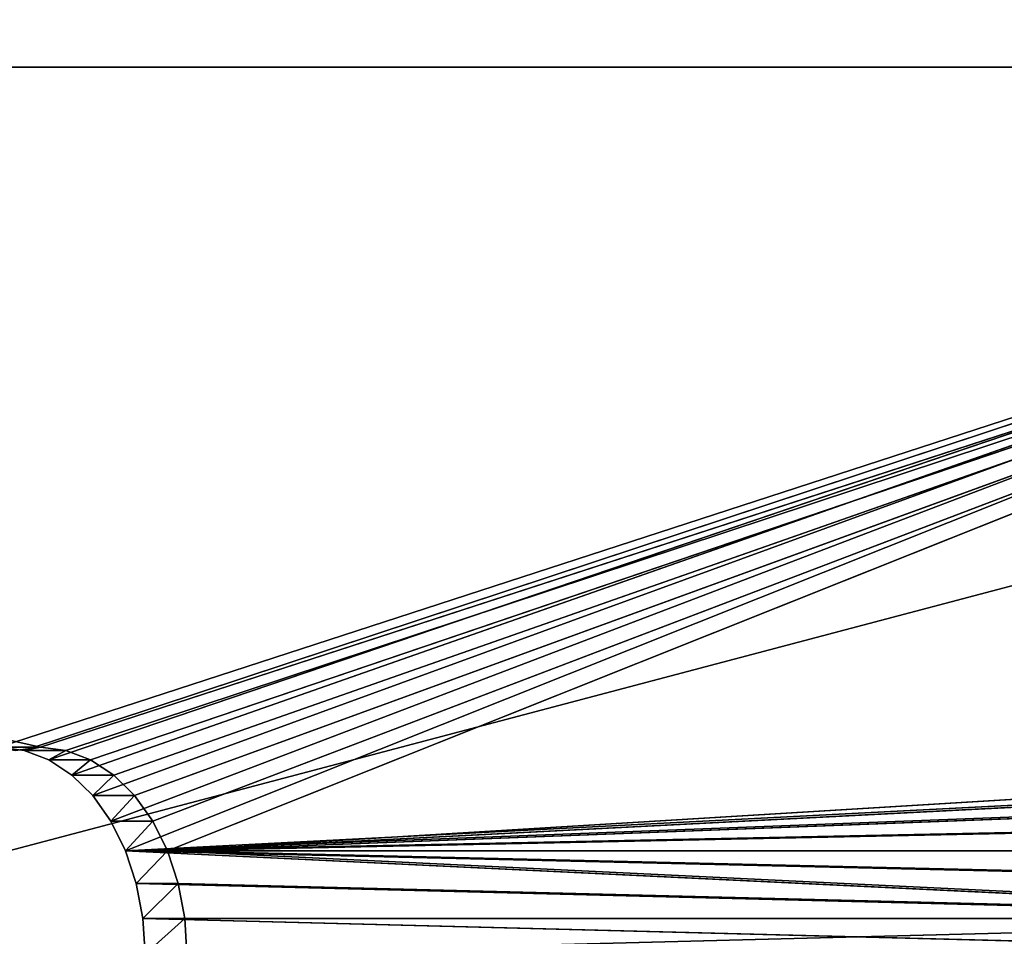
# Model space of a CAD drawing. Extents: x 0 to 30, y 0 to 8.
# Tile 136 of 256: x 9.4 to 11, y 2.5 to 4.1. Entities that reach past the tile are written whole.
import ezdxf

# ---------------------------------------------------------------- set-up
doc = ezdxf.new("R2010")
doc.units = 0
doc.header["$LTSCALE"] = 2.54
doc.layers.get('0').update_dxf_attribs({"color": 13, "linetype": 'CONTINUOUS'})

# ---------------------------------------------------------------- blocks, each defined once
blk = doc.blocks.new('PO____KA___AZIENKOWA_NAROZ')
at = {"color": 0}
for p, q in [((0, 0.2082, 0.1), (29.5, 8.0082, 0.1)), ((0, 0.2082, 0.1), (29.5, 8.0082, 0.1)), ((12.8787, 4.0082, 13.0787), (4.2426, 4.0082, 4.4426)), ((12.8787, 4.0082, 13.0787), (4.2426, 4.0082, 4.4426)), ((9.4139, 2.8582, 9.4724), (4.3134, 4.0082, 4.3719)), ((4.3134, 4.0082, 4.3719), (12.9494, 4.0082, 13.008)), ((9.4139, 2.8582, 9.4724), (4.3134, 4.0082, 4.3719)), ((4.3134, 4.0082, 4.3719), (12.9494, 4.0082, 13.008)), ((4.3134, 4.0082, 4.3719), (12.8787, 4.0082, 13.0787)), ((4.3134, 4.0082, 4.3719), (12.8787, 4.0082, 13.0787)), ((9.3431, 2.8582, 9.5431), (12.8787, 4.0082, 13.0787)), ((9.3431, 2.8582, 9.5431), (12.8787, 4.0082, 13.0787)), ((9.3861, 2.8529, 9.5861), (12.8787, 4.0082, 13.0787)), ((9.3861, 2.8529, 9.5861), (12.8787, 4.0082, 13.0787)), ((9.4139, 2.8582, 9.4724), (12.9494, 4.0082, 13.008)), ((9.4139, 2.8582, 9.4724), (12.9494, 4.0082, 13.008)), ((12.8787, 4.0082, 13.0787), (9.4278, 2.8371, 9.6278)), ((12.8787, 4.0082, 13.0787), (9.4278, 2.8371, 9.6278)), ((9.4568, 2.8529, 9.5154), (12.9494, 4.0082, 13.008)), ((9.4568, 2.8529, 9.5154), (12.9494, 4.0082, 13.008)), ((9.4669, 2.8113, 9.6669), (12.8787, 4.0082, 13.0787)), ((9.4669, 2.8113, 9.6669), (12.8787, 4.0082, 13.0787)), ((9.4985, 2.8371, 9.5571), (12.9494, 4.0082, 13.008)), ((9.4985, 2.8371, 9.5571), (12.9494, 4.0082, 13.008)), ((9.5022, 2.7764, 9.7022), (12.8787, 4.0082, 13.0787)), ((9.5022, 2.7764, 9.7022), (12.8787, 4.0082, 13.0787)), ((9.5327, 2.7332, 9.7327), (12.8787, 4.0082, 13.0787)), ((9.5327, 2.7332, 9.7327), (12.8787, 4.0082, 13.0787)), ((9.5376, 2.8113, 9.5962), (12.9494, 4.0082, 13.008)), ((9.5376, 2.8113, 9.5962), (12.9494, 4.0082, 13.008)), ((9.5575, 2.6832, 9.7575), (12.8787, 4.0082, 13.0787)), ((9.5575, 2.6832, 9.7575), (12.8787, 4.0082, 13.0787)), ((9.5729, 2.7764, 9.6315), (12.9494, 4.0082, 13.008)), ((9.5729, 2.7764, 9.6315), (12.9494, 4.0082, 13.008)), ((9.6034, 2.7332, 9.662), (12.9494, 4.0082, 13.008)), ((9.6034, 2.7332, 9.662), (12.9494, 4.0082, 13.008)), ((12.9494, 4.0082, 13.008), (9.6282, 2.6832, 9.6868)), ((12.9494, 4.0082, 13.008), (9.6282, 2.6832, 9.6868)), ((9.3431, 2.8582, 9.5431), (9.3861, 2.8529, 9.5861)), ((9.3431, 2.8582, 9.5431), (9.3861, 2.8529, 9.5861)), ((9.3431, 2.8582, 9.5431), (9.4139, 2.8582, 9.4724)), ((9.3431, 2.8582, 9.5431), (9.4139, 2.8582, 9.4724)), ((9.4139, 2.8582, 9.4724), (9.3709, 2.8529, 9.4295)), ((9.4139, 2.8582, 9.4724), (9.3709, 2.8529, 9.4295)), ((9.3861, 2.8529, 9.5861), (9.4139, 2.8582, 9.4724)), ((9.3861, 2.8529, 9.5861), (9.4139, 2.8582, 9.4724)), ((9.3861, 2.8529, 9.5861), (9.4278, 2.8371, 9.6278)), ((9.3861, 2.8529, 9.5861), (9.4278, 2.8371, 9.6278)), ((9.3861, 2.8529, 9.5861), (9.4568, 2.8529, 9.5154)), ((9.3861, 2.8529, 9.5861), (9.4568, 2.8529, 9.5154)), ((9.4568, 2.8529, 9.5154), (9.4139, 2.8582, 9.4724)), ((9.4568, 2.8529, 9.5154), (9.4139, 2.8582, 9.4724)), ((9.4278, 2.8371, 9.6278), (9.4568, 2.8529, 9.5154)), ((9.4278, 2.8371, 9.6278), (9.4568, 2.8529, 9.5154)), ((9.4985, 2.8371, 9.5571), (9.4568, 2.8529, 9.5154)), ((9.4985, 2.8371, 9.5571), (9.4568, 2.8529, 9.5154)), ((9.4278, 2.8371, 9.6278), (9.4669, 2.8113, 9.6669)), ((9.4278, 2.8371, 9.6278), (9.4669, 2.8113, 9.6669)), ((9.4278, 2.8371, 9.6278), (9.4985, 2.8371, 9.5571)), ((9.4278, 2.8371, 9.6278), (9.4985, 2.8371, 9.5571)), ((9.4669, 2.8113, 9.6669), (9.4985, 2.8371, 9.5571)), ((9.4669, 2.8113, 9.6669), (9.4985, 2.8371, 9.5571)), ((9.5376, 2.8113, 9.5962), (9.4985, 2.8371, 9.5571)), ((9.5376, 2.8113, 9.5962), (9.4985, 2.8371, 9.5571)), ((12.1576, 2.8371, 12.2162), (9.6282, 2.6832, 9.6868)), ((12.1576, 2.8371, 12.2162), (9.6282, 2.6832, 9.6868)), ((9.4669, 2.8113, 9.6669), (9.5022, 2.7764, 9.7022)), ((9.4669, 2.8113, 9.6669), (9.5022, 2.7764, 9.7022)), ((9.4669, 2.8113, 9.6669), (9.5376, 2.8113, 9.5962)), ((9.4669, 2.8113, 9.6669), (9.5376, 2.8113, 9.5962)), ((9.5022, 2.7764, 9.7022), (9.5376, 2.8113, 9.5962)), ((9.5022, 2.7764, 9.7022), (9.5376, 2.8113, 9.5962)), ((9.5729, 2.7764, 9.6315), (9.5376, 2.8113, 9.5962)), ((9.5729, 2.7764, 9.6315), (9.5376, 2.8113, 9.5962)), ((12.0478, 2.8113, 12.2478), (9.5575, 2.6832, 9.7575)), ((12.0478, 2.8113, 12.2478), (9.5575, 2.6832, 9.7575)), ((12.1185, 2.8113, 12.1771), (9.6282, 2.6832, 9.6868)), ((12.1185, 2.8113, 12.1771), (9.6282, 2.6832, 9.6868)), ((9.5022, 2.7764, 9.7022), (9.5327, 2.7332, 9.7327)), ((9.5022, 2.7764, 9.7022), (9.5327, 2.7332, 9.7327)), ((9.5022, 2.7764, 9.7022), (9.5729, 2.7764, 9.6315)), ((9.5022, 2.7764, 9.7022), (9.5729, 2.7764, 9.6315)), ((9.5327, 2.7332, 9.7327), (9.5729, 2.7764, 9.6315)), ((9.5327, 2.7332, 9.7327), (9.5729, 2.7764, 9.6315)), ((12.0125, 2.7764, 12.2125), (9.5575, 2.6832, 9.7575)), ((12.0125, 2.7764, 12.2125), (9.5575, 2.6832, 9.7575)), ((9.6034, 2.7332, 9.662), (9.5729, 2.7764, 9.6315)), ((9.6034, 2.7332, 9.662), (9.5729, 2.7764, 9.6315)), ((9.6282, 2.6832, 9.6868), (12.0832, 2.7764, 12.1418)), ((9.6282, 2.6832, 9.6868), (12.0832, 2.7764, 12.1418)), ((9.5327, 2.7332, 9.7327), (9.5575, 2.6832, 9.7575)), ((9.5327, 2.7332, 9.7327), (9.5575, 2.6832, 9.7575)), ((9.5327, 2.7332, 9.7327), (9.6034, 2.7332, 9.662)), ((9.5327, 2.7332, 9.7327), (9.6034, 2.7332, 9.662)), ((11.982, 2.7332, 12.182), (9.5575, 2.6832, 9.7575)), ((11.982, 2.7332, 12.182), (9.5575, 2.6832, 9.7575)), ((9.5575, 2.6832, 9.7575), (9.6034, 2.7332, 9.662)), ((9.5575, 2.6832, 9.7575), (9.6034, 2.7332, 9.662)), ((9.6282, 2.6832, 9.6868), (9.6034, 2.7332, 9.662)), ((9.6282, 2.6832, 9.6868), (9.6034, 2.7332, 9.662)), ((12.0527, 2.7332, 12.1113), (9.6282, 2.6832, 9.6868)), ((12.0527, 2.7332, 12.1113), (9.6282, 2.6832, 9.6868)), ((9.5575, 2.6832, 9.7575), (11.9572, 2.6832, 12.1572)), ((11.9278, 2.569, 12.1278), (9.5575, 2.6832, 9.7575)), ((9.5575, 2.6832, 9.7575), (9.5757, 2.6279, 9.7757)), ((11.9278, 2.569, 12.1278), (9.5575, 2.6832, 9.7575)), ((11.939, 2.6279, 12.139), (9.5575, 2.6832, 9.7575)), ((11.939, 2.6279, 12.139), (9.5575, 2.6832, 9.7575)), ((9.5575, 2.6832, 9.7575), (11.9572, 2.6832, 12.1572)), ((9.5575, 2.6832, 9.7575), (9.5757, 2.6279, 9.7757)), ((9.5575, 2.6832, 9.7575), (9.6282, 2.6832, 9.6868)), ((9.5575, 2.6832, 9.7575), (9.6282, 2.6832, 9.6868)), ((9.5757, 2.6279, 9.7757), (9.6282, 2.6832, 9.6868)), ((9.5757, 2.6279, 9.7757), (9.6282, 2.6832, 9.6868)), ((9.6464, 2.6279, 9.705), (9.6282, 2.6832, 9.6868)), ((9.6282, 2.6832, 9.6868), (11.9986, 2.569, 12.0571)), ((12.028, 2.6832, 12.0865), (9.6282, 2.6832, 9.6868)), ((12.028, 2.6832, 12.0865), (9.6282, 2.6832, 9.6868)), ((12.0097, 2.6279, 12.0683), (9.6282, 2.6832, 9.6868)), ((12.0097, 2.6279, 12.0683), (9.6282, 2.6832, 9.6868)), ((9.6282, 2.6832, 9.6868), (11.9986, 2.569, 12.0571)), ((9.6464, 2.6279, 9.705), (9.6282, 2.6832, 9.6868)), ((11.9278, 2.569, 12.1278), (9.5757, 2.6279, 9.7757)), ((9.5757, 2.6279, 9.7757), (9.5869, 2.569, 9.7869)), ((11.9278, 2.569, 12.1278), (9.5757, 2.6279, 9.7757)), ((9.5757, 2.6279, 9.7757), (9.5869, 2.569, 9.7869)), ((9.5757, 2.6279, 9.7757), (9.6464, 2.6279, 9.705)), ((9.5757, 2.6279, 9.7757), (9.6464, 2.6279, 9.705)), ((9.5869, 2.569, 9.7869), (9.6464, 2.6279, 9.705)), ((9.5869, 2.569, 9.7869), (9.6464, 2.6279, 9.705)), ((11.9986, 2.569, 12.0571), (9.6464, 2.6279, 9.705)), ((9.6576, 2.569, 9.7162), (9.6464, 2.6279, 9.705)), ((11.9986, 2.569, 12.0571), (9.6464, 2.6279, 9.705)), ((9.6576, 2.569, 9.7162), (9.6464, 2.6279, 9.705)), ((11.9241, 2.5082, 12.1241), (9.5869, 2.569, 9.7869)), ((9.5869, 2.569, 9.7869), (9.5906, 2.5082, 9.7906)), ((11.9241, 2.5082, 12.1241), (9.5869, 2.569, 9.7869)), ((11.9278, 2.569, 12.1278), (9.5869, 2.569, 9.7869)), ((11.9278, 2.569, 12.1278), (9.5869, 2.569, 9.7869)), ((9.5869, 2.569, 9.7869), (9.5906, 2.5082, 9.7906)), ((9.5869, 2.569, 9.7869), (9.6576, 2.569, 9.7162)), ((9.5869, 2.569, 9.7869), (9.6576, 2.569, 9.7162)), ((9.5906, 2.5082, 9.7906), (9.6576, 2.569, 9.7162)), ((9.5906, 2.5082, 9.7906), (9.6576, 2.569, 9.7162)), ((9.6613, 2.5082, 9.7199), (9.6576, 2.569, 9.7162)), ((9.6576, 2.569, 9.7162), (11.9986, 2.569, 12.0571)), ((9.6576, 2.569, 9.7162), (11.9986, 2.569, 12.0571)), ((9.6613, 2.5082, 9.7199), (9.6576, 2.569, 9.7162)), ((9.6613, 2.5082, 9.7199), (11.9986, 2.569, 12.0571)), ((9.6613, 2.5082, 9.7199), (11.9986, 2.569, 12.0571))]:
    blk.add_line(p, q, dxfattribs=at)
mesh = blk.add_polyface(dxfattribs=at)
corners = [(30, 0.2082), (0, 0.2082), (0.5, 8.0082)]
mesh.append_faces([[corners[k] for k in face] for face in [(0, 1, 2)]], dxfattribs={"color": 0})
mesh = blk.add_polyface(dxfattribs=at)
corners = [(29.5, 8.0082, 0.1), (0.5, 8.0082, 0.1), (0, 0.2082, 0.1)]
mesh.append_faces([[corners[k] for k in face] for face in [(0, 1, 2)]], dxfattribs={"color": 0})
mesh = blk.add_polyface(dxfattribs=at)
corners = [(30, 0.2082, 0.1), (29.5, 8.0082, 0.1), (0, 0.2082, 0.1)]
mesh.append_faces([[corners[k] for k in face] for face in [(0, 1, 2)]], dxfattribs={"color": 0})
mesh = blk.add_polyface(dxfattribs=at)
corners = [(30, 0.2082), (0.5, 8.0082), (29.5, 8.0082)]
mesh.append_faces([[corners[k] for k in face] for face in [(0, 1, 2)]], dxfattribs={"color": 0})
mesh = blk.add_polyface(dxfattribs=at)
corners = [(12.8787, 4.0082, 13.0787), (4.2426, 4.0082, 4.4426), (9.3431, 2.8582, 9.5431)]
mesh.append_faces([[corners[k] for k in face] for face in [(0, 1, 2)]], dxfattribs={"color": 0})
mesh = blk.add_polyface(dxfattribs=at)
corners = [(12.8787, 4.0082, 13.0787), (4.3134, 4.0082, 4.3719), (4.2426, 4.0082, 4.4426)]
mesh.append_faces([[corners[k] for k in face] for face in [(0, 1, 2)]], dxfattribs={"color": 0})
mesh = blk.add_polyface(dxfattribs=at)
corners = [(12.9494, 4.0082, 13.008), (9.4139, 2.8582, 9.4724), (4.3134, 4.0082, 4.3719)]
mesh.append_faces([[corners[k] for k in face] for face in [(0, 1, 2)]], dxfattribs={"color": 0})
mesh = blk.add_polyface(dxfattribs=at)
corners = [(9.4139, 2.8582, 9.4724), (9.3709, 2.8529, 9.4295), (4.3134, 4.0082, 4.3719)]
mesh.append_faces([[corners[k] for k in face] for face in [(0, 1, 2)]], dxfattribs={"color": 0})
mesh = blk.add_polyface(dxfattribs=at)
corners = [(12.8787, 4.0082, 13.0787), (12.9494, 4.0082, 13.008), (4.3134, 4.0082, 4.3719)]
mesh.append_faces([[corners[k] for k in face] for face in [(0, 1, 2)]], dxfattribs={"color": 0})
mesh = blk.add_polyface(dxfattribs=at)
corners = [(12.8787, 4.0082, 13.0787), (9.3431, 2.8582, 9.5431), (9.3861, 2.8529, 9.5861)]
mesh.append_faces([[corners[k] for k in face] for face in [(0, 1, 2)]], dxfattribs={"color": 0})
mesh = blk.add_polyface(dxfattribs=at)
corners = [(12.8787, 4.0082, 13.0787), (9.3861, 2.8529, 9.5861), (9.4278, 2.8371, 9.6278)]
mesh.append_faces([[corners[k] for k in face] for face in [(0, 1, 2)]], dxfattribs={"color": 0})
mesh = blk.add_polyface(dxfattribs=at)
corners = [(12.9494, 4.0082, 13.008), (9.4568, 2.8529, 9.5154), (9.4139, 2.8582, 9.4724)]
mesh.append_faces([[corners[k] for k in face] for face in [(0, 1, 2)]], dxfattribs={"color": 0})
mesh = blk.add_polyface(dxfattribs=at)
corners = [(12.8787, 4.0082, 13.0787), (9.4278, 2.8371, 9.6278), (9.4669, 2.8113, 9.6669)]
mesh.append_faces([[corners[k] for k in face] for face in [(0, 1, 2)]], dxfattribs={"color": 0})
mesh = blk.add_polyface(dxfattribs=at)
corners = [(12.9494, 4.0082, 13.008), (9.4985, 2.8371, 9.5571), (9.4568, 2.8529, 9.5154)]
mesh.append_faces([[corners[k] for k in face] for face in [(0, 1, 2)]], dxfattribs={"color": 0})
mesh = blk.add_polyface(dxfattribs=at)
corners = [(12.8787, 4.0082, 13.0787), (9.4669, 2.8113, 9.6669), (9.5022, 2.7764, 9.7022)]
mesh.append_faces([[corners[k] for k in face] for face in [(0, 1, 2)]], dxfattribs={"color": 0})
mesh = blk.add_polyface(dxfattribs=at)
corners = [(12.9494, 4.0082, 13.008), (9.5376, 2.8113, 9.5962), (9.4985, 2.8371, 9.5571)]
mesh.append_faces([[corners[k] for k in face] for face in [(0, 1, 2)]], dxfattribs={"color": 0})
mesh = blk.add_polyface(dxfattribs=at)
corners = [(12.8787, 4.0082, 13.0787), (9.5022, 2.7764, 9.7022), (9.5327, 2.7332, 9.7327)]
mesh.append_faces([[corners[k] for k in face] for face in [(0, 1, 2)]], dxfattribs={"color": 0})
mesh = blk.add_polyface(dxfattribs=at)
corners = [(12.8787, 4.0082, 13.0787), (9.5327, 2.7332, 9.7327), (9.5575, 2.6832, 9.7575)]
mesh.append_faces([[corners[k] for k in face] for face in [(0, 1, 2)]], dxfattribs={"color": 0})
mesh = blk.add_polyface(dxfattribs=at)
corners = [(12.9494, 4.0082, 13.008), (9.5729, 2.7764, 9.6315), (9.5376, 2.8113, 9.5962)]
mesh.append_faces([[corners[k] for k in face] for face in [(0, 1, 2)]], dxfattribs={"color": 0})
mesh = blk.add_polyface(dxfattribs=at)
corners = [(12.8787, 4.0082, 13.0787), (9.5575, 2.6832, 9.7575), (12.0478, 2.8113, 12.2478)]
mesh.append_faces([[corners[k] for k in face] for face in [(0, 1, 2)]], dxfattribs={"color": 0})
mesh = blk.add_polyface(dxfattribs=at)
corners = [(12.9494, 4.0082, 13.008), (9.6034, 2.7332, 9.662), (9.5729, 2.7764, 9.6315)]
mesh.append_faces([[corners[k] for k in face] for face in [(0, 1, 2)]], dxfattribs={"color": 0})
mesh = blk.add_polyface(dxfattribs=at)
corners = [(12.9494, 4.0082, 13.008), (9.6282, 2.6832, 9.6868), (9.6034, 2.7332, 9.662)]
mesh.append_faces([[corners[k] for k in face] for face in [(0, 1, 2)]], dxfattribs={"color": 0})
mesh = blk.add_polyface(dxfattribs=at)
corners = [(12.9494, 4.0082, 13.008), (12.1576, 2.8371, 12.2162), (9.6282, 2.6832, 9.6868)]
mesh.append_faces([[corners[k] for k in face] for face in [(0, 1, 2)]], dxfattribs={"color": 0})
mesh = blk.add_polyface(dxfattribs=at)
corners = [(9.3861, 2.8529, 9.5861), (9.3431, 2.8582, 9.5431), (9.4139, 2.8582, 9.4724)]
mesh.append_faces([[corners[k] for k in face] for face in [(0, 1, 2)]], dxfattribs={"color": 0})
mesh = blk.add_polyface(dxfattribs=at)
corners = [(9.3431, 2.8582, 9.5431), (9.3709, 2.8529, 9.4295), (9.4139, 2.8582, 9.4724)]
mesh.append_faces([[corners[k] for k in face] for face in [(0, 1, 2)]], dxfattribs={"color": 0})
mesh = blk.add_polyface(dxfattribs=at)
corners = [(9.3861, 2.8529, 9.5861), (9.4139, 2.8582, 9.4724), (9.4568, 2.8529, 9.5154)]
mesh.append_faces([[corners[k] for k in face] for face in [(0, 1, 2)]], dxfattribs={"color": 0})
mesh = blk.add_polyface(dxfattribs=at)
corners = [(9.4278, 2.8371, 9.6278), (9.3861, 2.8529, 9.5861), (9.4568, 2.8529, 9.5154)]
mesh.append_faces([[corners[k] for k in face] for face in [(0, 1, 2)]], dxfattribs={"color": 0})
mesh = blk.add_polyface(dxfattribs=at)
corners = [(9.4278, 2.8371, 9.6278), (9.4568, 2.8529, 9.5154), (9.4985, 2.8371, 9.5571)]
mesh.append_faces([[corners[k] for k in face] for face in [(0, 1, 2)]], dxfattribs={"color": 0})
mesh = blk.add_polyface(dxfattribs=at)
corners = [(9.4669, 2.8113, 9.6669), (9.4278, 2.8371, 9.6278), (9.4985, 2.8371, 9.5571)]
mesh.append_faces([[corners[k] for k in face] for face in [(0, 1, 2)]], dxfattribs={"color": 0})
mesh = blk.add_polyface(dxfattribs=at)
corners = [(9.4669, 2.8113, 9.6669), (9.4985, 2.8371, 9.5571), (9.5376, 2.8113, 9.5962)]
mesh.append_faces([[corners[k] for k in face] for face in [(0, 1, 2)]], dxfattribs={"color": 0})
mesh = blk.add_polyface(dxfattribs=at)
corners = [(12.1576, 2.8371, 12.2162), (12.1185, 2.8113, 12.1771), (9.6282, 2.6832, 9.6868)]
mesh.append_faces([[corners[k] for k in face] for face in [(0, 1, 2)]], dxfattribs={"color": 0})
mesh = blk.add_polyface(dxfattribs=at)
corners = [(9.5022, 2.7764, 9.7022), (9.4669, 2.8113, 9.6669), (9.5376, 2.8113, 9.5962)]
mesh.append_faces([[corners[k] for k in face] for face in [(0, 1, 2)]], dxfattribs={"color": 0})
mesh = blk.add_polyface(dxfattribs=at)
corners = [(9.5022, 2.7764, 9.7022), (9.5376, 2.8113, 9.5962), (9.5729, 2.7764, 9.6315)]
mesh.append_faces([[corners[k] for k in face] for face in [(0, 1, 2)]], dxfattribs={"color": 0})
mesh = blk.add_polyface(dxfattribs=at)
corners = [(12.0478, 2.8113, 12.2478), (9.5575, 2.6832, 9.7575), (12.0125, 2.7764, 12.2125)]
mesh.append_faces([[corners[k] for k in face] for face in [(0, 1, 2)]], dxfattribs={"color": 0})
mesh = blk.add_polyface(dxfattribs=at)
corners = [(12.1185, 2.8113, 12.1771), (12.0832, 2.7764, 12.1418), (9.6282, 2.6832, 9.6868)]
mesh.append_faces([[corners[k] for k in face] for face in [(0, 1, 2)]], dxfattribs={"color": 0})
mesh = blk.add_polyface(dxfattribs=at)
corners = [(9.5327, 2.7332, 9.7327), (9.5022, 2.7764, 9.7022), (9.5729, 2.7764, 9.6315)]
mesh.append_faces([[corners[k] for k in face] for face in [(0, 1, 2)]], dxfattribs={"color": 0})
mesh = blk.add_polyface(dxfattribs=at)
corners = [(9.5327, 2.7332, 9.7327), (9.5729, 2.7764, 9.6315), (9.6034, 2.7332, 9.662)]
mesh.append_faces([[corners[k] for k in face] for face in [(0, 1, 2)]], dxfattribs={"color": 0})
mesh = blk.add_polyface(dxfattribs=at)
corners = [(12.0125, 2.7764, 12.2125), (9.5575, 2.6832, 9.7575), (11.982, 2.7332, 12.182)]
mesh.append_faces([[corners[k] for k in face] for face in [(0, 1, 2)]], dxfattribs={"color": 0})
mesh = blk.add_polyface(dxfattribs=at)
corners = [(12.0832, 2.7764, 12.1418), (12.0527, 2.7332, 12.1113), (9.6282, 2.6832, 9.6868)]
mesh.append_faces([[corners[k] for k in face] for face in [(0, 1, 2)]], dxfattribs={"color": 0})
mesh = blk.add_polyface(dxfattribs=at)
corners = [(9.6034, 2.7332, 9.662), (9.5575, 2.6832, 9.7575), (9.5327, 2.7332, 9.7327)]
mesh.append_faces([[corners[k] for k in face] for face in [(0, 1, 2)]], dxfattribs={"color": 0})
mesh = blk.add_polyface(dxfattribs=at)
corners = [(11.982, 2.7332, 12.182), (9.5575, 2.6832, 9.7575), (11.9572, 2.6832, 12.1572)]
mesh.append_faces([[corners[k] for k in face] for face in [(0, 1, 2)]], dxfattribs={"color": 0})
mesh = blk.add_polyface(dxfattribs=at)
corners = [(9.6034, 2.7332, 9.662), (9.6282, 2.6832, 9.6868), (9.5575, 2.6832, 9.7575)]
mesh.append_faces([[corners[k] for k in face] for face in [(0, 1, 2)]], dxfattribs={"color": 0})
mesh = blk.add_polyface(dxfattribs=at)
corners = [(12.0527, 2.7332, 12.1113), (12.028, 2.6832, 12.0865), (9.6282, 2.6832, 9.6868)]
mesh.append_faces([[corners[k] for k in face] for face in [(0, 1, 2)]], dxfattribs={"color": 0})
mesh = blk.add_polyface(dxfattribs=at)
corners = [(9.5575, 2.6832, 9.7575), (9.5757, 2.6279, 9.7757), (11.9278, 2.569, 12.1278)]
mesh.append_faces([[corners[k] for k in face] for face in [(0, 1, 2)]], dxfattribs={"color": 0})
mesh = blk.add_polyface(dxfattribs=at)
corners = [(11.939, 2.6279, 12.139), (9.5575, 2.6832, 9.7575), (11.9278, 2.569, 12.1278)]
mesh.append_faces([[corners[k] for k in face] for face in [(0, 1, 2)]], dxfattribs={"color": 0})
mesh = blk.add_polyface(dxfattribs=at)
corners = [(9.5575, 2.6832, 9.7575), (11.939, 2.6279, 12.139), (11.9572, 2.6832, 12.1572)]
mesh.append_faces([[corners[k] for k in face] for face in [(0, 1, 2)]], dxfattribs={"color": 0})
mesh = blk.add_polyface(dxfattribs=at)
corners = [(9.6282, 2.6832, 9.6868), (9.5757, 2.6279, 9.7757), (9.5575, 2.6832, 9.7575)]
mesh.append_faces([[corners[k] for k in face] for face in [(0, 1, 2)]], dxfattribs={"color": 0})
mesh = blk.add_polyface(dxfattribs=at)
corners = [(9.6282, 2.6832, 9.6868), (9.6464, 2.6279, 9.705), (9.5757, 2.6279, 9.7757)]
mesh.append_faces([[corners[k] for k in face] for face in [(0, 1, 2)]], dxfattribs={"color": 0})
mesh = blk.add_polyface(dxfattribs=at)
corners = [(11.9986, 2.569, 12.0571), (9.6464, 2.6279, 9.705), (9.6282, 2.6832, 9.6868)]
mesh.append_faces([[corners[k] for k in face] for face in [(0, 1, 2)]], dxfattribs={"color": 0})
mesh = blk.add_polyface(dxfattribs=at)
corners = [(12.028, 2.6832, 12.0865), (12.0097, 2.6279, 12.0683), (9.6282, 2.6832, 9.6868)]
mesh.append_faces([[corners[k] for k in face] for face in [(0, 1, 2)]], dxfattribs={"color": 0})
mesh = blk.add_polyface(dxfattribs=at)
corners = [(9.6282, 2.6832, 9.6868), (12.0097, 2.6279, 12.0683), (11.9986, 2.569, 12.0571)]
mesh.append_faces([[corners[k] for k in face] for face in [(0, 1, 2)]], dxfattribs={"color": 0})
mesh = blk.add_polyface(dxfattribs=at)
corners = [(9.5757, 2.6279, 9.7757), (9.5869, 2.569, 9.7869), (11.9278, 2.569, 12.1278)]
mesh.append_faces([[corners[k] for k in face] for face in [(0, 1, 2)]], dxfattribs={"color": 0})
mesh = blk.add_polyface(dxfattribs=at)
corners = [(9.6464, 2.6279, 9.705), (9.5869, 2.569, 9.7869), (9.5757, 2.6279, 9.7757)]
mesh.append_faces([[corners[k] for k in face] for face in [(0, 1, 2)]], dxfattribs={"color": 0})
mesh = blk.add_polyface(dxfattribs=at)
corners = [(9.6576, 2.569, 9.7162), (9.5869, 2.569, 9.7869), (9.6464, 2.6279, 9.705)]
mesh.append_faces([[corners[k] for k in face] for face in [(0, 1, 2)]], dxfattribs={"color": 0})
mesh = blk.add_polyface(dxfattribs=at)
corners = [(11.9986, 2.569, 12.0571), (9.6576, 2.569, 9.7162), (9.6464, 2.6279, 9.705)]
mesh.append_faces([[corners[k] for k in face] for face in [(0, 1, 2)]], dxfattribs={"color": 0})
mesh = blk.add_polyface(dxfattribs=at)
corners = [(11.9241, 2.5082, 12.1241), (9.5869, 2.569, 9.7869), (9.5906, 2.5082, 9.7906)]
mesh.append_faces([[corners[k] for k in face] for face in [(0, 1, 2)]], dxfattribs={"color": 0})
mesh = blk.add_polyface(dxfattribs=at)
corners = [(9.5869, 2.569, 9.7869), (11.9241, 2.5082, 12.1241), (11.9278, 2.569, 12.1278)]
mesh.append_faces([[corners[k] for k in face] for face in [(0, 1, 2)]], dxfattribs={"color": 0})
mesh = blk.add_polyface(dxfattribs=at)
corners = [(9.6576, 2.569, 9.7162), (9.5906, 2.5082, 9.7906), (9.5869, 2.569, 9.7869)]
mesh.append_faces([[corners[k] for k in face] for face in [(0, 1, 2)]], dxfattribs={"color": 0})
mesh = blk.add_polyface(dxfattribs=at)
corners = [(9.6576, 2.569, 9.7162), (9.6613, 2.5082, 9.7199), (9.5906, 2.5082, 9.7906)]
mesh.append_faces([[corners[k] for k in face] for face in [(0, 1, 2)]], dxfattribs={"color": 0})
mesh = blk.add_polyface(dxfattribs=at)
corners = [(11.9986, 2.569, 12.0571), (9.6613, 2.5082, 9.7199), (9.6576, 2.569, 9.7162)]
mesh.append_faces([[corners[k] for k in face] for face in [(0, 1, 2)]], dxfattribs={"color": 0})
mesh = blk.add_polyface(dxfattribs=at)
corners = [(11.9986, 2.569, 12.0571), (11.9948, 2.5082, 12.0534), (9.6613, 2.5082, 9.7199)]
mesh.append_faces([[corners[k] for k in face] for face in [(0, 1, 2)]], dxfattribs={"color": 0})

msp = doc.modelspace()

# ---------------------------------------------------------------- block references
at = {"color": 0}
msp.add_blockref('PO____KA___AZIENKOWA_NAROZ', (0, 0), dxfattribs=at)

doc.saveas('drawing.dxf')
